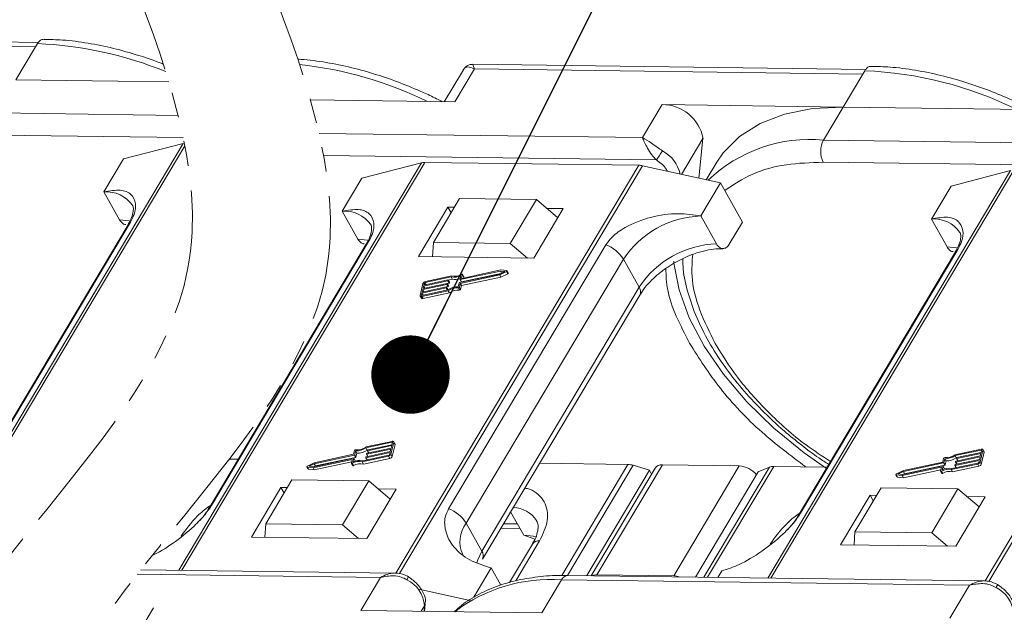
# Model space of a CAD drawing. Header units: millimetres. Extents: x 3199 to 4123, y -210 to 442.
# Tile 34 of 39: x 3818 to 3881, y 285 to 323. Entities that reach past the tile are written whole.
import ezdxf

# ---------------------------------------------------------------- set-up
doc = ezdxf.new("R2010")
doc.units = ezdxf.units.MM
doc.linetypes.add('PHANTOM2', pattern=[31.75, 15.875, -3.175, 3.175, -3.175, 3.175, -3.175])
doc.styles.get("Standard").update_dxf_attribs({"font": '仿宋_GB2312.ttf', "width": 0.8})
doc.dimstyles.new('ISO-25.1', dxfattribs={"dimtxt": 6, "dimasz": 5, "dimexe": 3.5, "dimexo": 0.625, "dimgap": 1.5, "dimtad": 1, "dimtoh": 1, "dimdsep": 46, "dimtxsty": 'Standard', "dimcen": 2.5, "dimadec": 0, "dimazin": 0, "dimtfac": 1, "dimtmove": 0, "dimatfit": 3, "dimfxl": 0, "dimarcsym": 0})

msp = doc.modelspace()

# ---------------------------------------------------------------- linework, layer by layer
at = {"color": 7, "linetype": 'Continuous', "lineweight": 15}
for p, q in [((3819.459, 321.208), (3794.405, 321.538)), ((3794.518, 321.244), (3819.275, 320.918)), ((3819.275, 320.918), (3818.022, 318.813)), ((3819.4, 321.128), (3819.275, 320.918)), ((3846.009, 317.412), (3847.262, 319.517)), ((3872.203, 319.481), (3847.149, 319.811)), ((3847.262, 319.517), (3872.019, 319.191)), ((3846.551, 319.467), (3845.333, 317.421)), ((3872.019, 319.191), (3870.766, 317.086)), ((3872.144, 319.401), (3872.019, 319.191)), ((3818.022, 318.813), (3827.78, 318.684)), ((3836.807, 317.534), (3846.009, 317.412)), ((3859.218, 317.238), (3857.965, 315.133)), ((3870.766, 317.086), (3859.218, 317.238)), ((3869.513, 314.981), (3870.766, 317.086)), ((3870.766, 317.086), (3883.564, 316.917)), ((3828.371, 316.555), (3816.769, 316.708)), ((3828.698, 315.136), (3816.751, 315.294)), ((3857.965, 315.133), (3837.356, 315.405)), ((3828.696, 314.758), (3813.225, 288.763)), ((3813.411, 288.761), (3828.802, 314.62)), ((3824.896, 313.772), (3828.696, 314.758)), ((3860.464, 312.789), (3861.828, 315.082)), ((3861.828, 315.082), (3861.568, 312.544)), ((3895.52, 314.638), (3869.513, 314.981)), ((3858.859, 313.707), (3837.649, 313.987)), ((3823.643, 311.667), (3824.896, 313.772)), ((3843.886, 313.526), (3828.414, 287.531)), ((3828.6, 287.529), (3844.086, 313.548)), ((3840.085, 312.54), (3843.886, 313.526)), ((3857.747, 313.368), (3842.257, 287.344)), ((3842.488, 287.32), (3857.975, 313.34)), ((3844.086, 313.548), (3857.747, 313.368)), ((3857.975, 313.34), (3862.944, 312.239)), ((3862.708, 313.568), (3862.037, 312.44)), ((3896.414, 313.212), (3869.494, 313.567)), ((3881.44, 313.031), (3865.968, 287.036)), ((3866.154, 287.034), (3881.641, 313.053)), ((3877.64, 312.045), (3881.44, 313.031)), ((3895.301, 312.873), (3879.812, 286.849)), ((3880.043, 286.825), (3895.53, 312.845)), ((3838.832, 310.436), (3840.085, 312.54)), ((3862.944, 312.239), (3861.692, 310.134)), ((3862.944, 312.239), (3864.341, 309.745)), ((3876.387, 309.94), (3877.64, 312.045)), ((3823.643, 311.667), (3824.64, 309.886)), ((3845.572, 310.7), (3843.693, 307.543)), ((3846.315, 311.256), (3844.644, 308.45)), ((3845.98, 310.695), (3845.572, 310.7)), ((3845.572, 310.7), (3845.772, 310.344)), ((3851.213, 311.192), (3846.315, 311.256)), ((3849.543, 308.385), (3851.213, 311.192)), ((3851.213, 311.192), (3852.576, 310.026)), ((3838.832, 310.436), (3839.83, 308.654)), ((3851.041, 307.446), (3852.92, 310.603)), ((3852.92, 310.603), (3851.885, 310.617)), ((3862.689, 308.353), (3861.692, 310.134)), ((3825.174, 309.569), (3815.152, 292.73)), ((3815.304, 292.892), (3825.326, 309.73)), ((3863.505, 308.342), (3864.341, 309.745)), ((3876.387, 309.94), (3877.384, 308.159)), ((3840.363, 308.337), (3830.341, 291.499)), ((3830.493, 291.66), (3840.515, 308.499)), ((3844.644, 308.45), (3844.589, 307.531)), ((3849.543, 308.385), (3844.644, 308.45)), ((3855.637, 308.299), (3845.615, 291.461)), ((3850.635, 307.452), (3849.543, 308.385)), ((3877.918, 307.842), (3867.896, 291.003)), ((3868.047, 291.165), (3878.07, 308.004)), ((3843.693, 307.543), (3851.041, 307.446)), ((3846.734, 290.532), (3856.756, 307.371)), ((3857.753, 305.59), (3856.756, 307.371)), ((3845.809, 306.315), (3844.128, 305.954)), ((3846.31, 305.882), (3848.864, 306.431)), ((3846.338, 306.083), (3846.397, 306.328)), ((3848.91, 306.621), (3846.355, 306.072)), ((3846.358, 305.832), (3848.867, 306.371)), ((3846.435, 305.929), (3848.938, 306.467)), ((3846.493, 306.394), (3846.438, 306.165)), ((3848.943, 306.688), (3846.455, 306.153)), ((3846.571, 306.265), (3846.492, 306.408)), ((3846.493, 306.394), (3846.573, 306.251)), ((3848.864, 306.431), (3849.187, 306.59)), ((3848.867, 306.371), (3849.305, 306.588)), ((3848.946, 306.229), (3848.867, 306.371)), ((3849.187, 306.59), (3848.91, 306.621)), ((3848.984, 306.49), (3848.91, 306.621)), ((3849.319, 306.646), (3848.943, 306.688)), ((3848.946, 306.229), (3849.384, 306.445)), ((3849.305, 306.588), (3849.384, 306.445)), ((3849.416, 306.494), (3849.336, 306.636)), ((3843.978, 305.831), (3843.795, 305.071)), ((3845.501, 305.768), (3843.964, 305.438)), ((3843.979, 305.501), (3845.516, 305.831)), ((3845.554, 305.99), (3844.017, 305.659)), ((3844.032, 305.723), (3845.569, 306.053)), ((3844.062, 305.849), (3844.032, 305.723)), ((3844.123, 305.742), (3844.062, 305.849)), ((3845.768, 306.246), (3844.112, 305.89)), ((3844.112, 305.89), (3844.188, 305.756)), ((3845.581, 305.625), (3845.501, 305.768)), ((3845.533, 305.82), (3845.526, 305.788)), ((3845.606, 305.646), (3845.526, 305.788)), ((3845.533, 305.826), (3845.634, 305.847)), ((3845.612, 305.684), (3845.533, 305.827)), ((3845.613, 305.677), (3845.533, 305.82)), ((3845.634, 305.847), (3845.554, 305.99)), ((3845.587, 306.042), (3845.579, 306.01)), ((3845.659, 305.868), (3845.579, 306.01)), ((3845.666, 305.906), (3845.586, 306.049)), ((3845.587, 306.047), (3845.847, 306.103)), ((3845.666, 305.899), (3845.587, 306.042)), ((3845.606, 305.646), (3845.613, 305.677)), ((3845.659, 305.868), (3845.666, 305.899)), ((3845.847, 306.103), (3845.768, 306.246)), ((3846.226, 305.616), (3846.285, 305.861)), ((3846.3, 305.587), (3846.358, 305.832)), ((3846.339, 306.076), (3846.419, 305.934)), ((3846.435, 305.929), (3846.355, 306.072)), ((3846.438, 305.69), (3846.358, 305.832)), ((3846.379, 305.444), (3846.438, 305.69)), ((3846.438, 305.69), (3848.946, 306.229)), ((3846.444, 306.154), (3846.438, 306.165)), ((3846.554, 306.175), (3846.573, 306.251)), ((3843.911, 305.216), (3843.88, 305.089)), ((3843.88, 305.089), (3843.893, 305.067)), ((3843.9, 305.003), (3845.581, 305.365)), ((3845.448, 305.546), (3843.911, 305.216)), ((3843.986, 305.082), (3843.911, 305.216)), ((3843.915, 305.067), (3845.57, 305.422)), ((3843.926, 305.279), (3845.463, 305.61)), ((3843.964, 305.438), (3843.926, 305.279)), ((3844.039, 305.303), (3843.964, 305.438)), ((3844.017, 305.659), (3843.979, 305.501)), ((3843.979, 304.861), (3845.661, 305.222)), ((3844.092, 305.525), (3844.017, 305.659)), ((3845.523, 305.412), (3845.448, 305.546)), ((3845.48, 305.598), (3845.473, 305.567)), ((3845.552, 305.424), (3845.473, 305.567)), ((3845.559, 305.463), (3845.479, 305.605)), ((3845.48, 305.604), (3845.581, 305.625)), ((3845.56, 305.456), (3845.48, 305.598)), ((3845.552, 305.424), (3845.56, 305.456)), ((3845.661, 305.222), (3845.581, 305.365)), ((3846.232, 305.545), (3846.312, 305.403)), ((3846.379, 305.444), (3846.3, 305.587)), ((3857.753, 305.59), (3847.731, 288.751)), ((3847.774, 288.25), (3857.796, 305.089)), ((3843.8, 305.029), (3843.879, 304.887)), ((3843.979, 304.861), (3843.9, 305.003)), ((3842.012, 295.757), (3840.33, 295.396)), ((3841.997, 295.694), (3840.341, 295.338)), ((3841.934, 294.929), (3842.116, 295.689)), ((3842.025, 295.643), (3841.997, 295.694)), ((3842.001, 295.544), (3842.031, 295.671)), ((3842.192, 295.588), (3842.112, 295.731)), ((3842.116, 295.689), (3842.196, 295.547)), ((3839.612, 295.173), (3839.553, 294.928)), ((3839.685, 295.144), (3839.627, 294.899)), ((3839.765, 295.001), (3839.685, 295.144)), ((3840.421, 295.195), (3840.341, 295.338)), ((3841.879, 295.038), (3840.342, 294.707)), ((3840.358, 294.771), (3841.895, 295.101)), ((3841.933, 295.259), (3840.396, 294.929)), ((3840.411, 294.992), (3841.948, 295.323)), ((3840.421, 295.195), (3840.442, 295.2)), ((3840.431, 295.162), (3840.439, 295.194)), ((3840.432, 295.155), (3840.511, 295.014)), ((3841.986, 295.481), (3840.449, 295.151)), ((3840.524, 295.017), (3840.449, 295.151)), ((3840.464, 295.214), (3842.001, 295.544)), ((3841.849, 294.911), (3841.879, 295.038)), ((3841.895, 295.101), (3841.933, 295.259)), ((3841.948, 295.323), (3841.986, 295.481)), ((3842.014, 294.787), (3842.196, 295.547)), ((3879.566, 295.262), (3877.885, 294.9)), ((3879.551, 295.198), (3877.896, 294.843)), ((3878.019, 294.719), (3879.556, 295.049)), ((3879.488, 294.434), (3879.671, 295.194)), ((3879.579, 295.148), (3879.551, 295.198)), ((3879.556, 295.049), (3879.586, 295.176)), ((3879.568, 294.291), (3879.751, 295.052)), ((3879.746, 295.093), (3879.667, 295.236)), ((3879.671, 295.194), (3879.751, 295.052)), ((3831.63, 294.618), (3832.193, 294.61)), ((3837.045, 294.389), (3836.607, 294.172)), ((3836.969, 294.072), (3839.456, 294.607)), ((3837.001, 294.139), (3839.556, 294.688)), ((3839.553, 294.928), (3837.045, 294.389)), ((3839.602, 294.878), (3837.047, 294.329)), ((3837.049, 293.93), (3839.437, 294.443)), ((3837.127, 294.187), (3839.681, 294.736)), ((3839.418, 294.366), (3839.473, 294.596)), ((3839.47, 294.582), (3839.456, 294.607)), ((3839.573, 294.677), (3839.515, 294.432)), ((3839.652, 294.542), (3839.573, 294.684)), ((3839.653, 294.535), (3839.573, 294.677)), ((3839.681, 294.736), (3839.602, 294.878)), ((3839.706, 294.756), (3839.627, 294.899)), ((3839.641, 294.483), (3839.653, 294.535)), ((3839.706, 294.756), (3839.765, 295.001)), ((3840.102, 294.445), (3841.784, 294.807)), ((3840.182, 294.303), (3840.102, 294.445)), ((3840.144, 294.514), (3841.799, 294.87)), ((3840.182, 294.303), (3841.864, 294.664)), ((3840.325, 294.718), (3840.333, 294.75)), ((3840.326, 294.712), (3840.405, 294.57)), ((3840.417, 294.573), (3840.342, 294.707)), ((3840.378, 294.94), (3840.386, 294.972)), ((3840.379, 294.933), (3840.458, 294.792)), ((3840.471, 294.795), (3840.396, 294.929)), ((3841.784, 294.807), (3841.864, 294.664)), ((3842.014, 294.787), (3841.934, 294.929)), ((3877.108, 294.433), (3874.599, 293.894)), ((3877.156, 294.383), (3874.602, 293.834)), ((3877.167, 294.678), (3877.108, 294.433)), ((3877.236, 294.241), (3877.156, 294.383)), ((3877.24, 294.649), (3877.181, 294.404)), ((3877.261, 294.261), (3877.181, 294.404)), ((3877.32, 294.506), (3877.24, 294.649)), ((3877.261, 294.261), (3877.32, 294.506)), ((3877.976, 294.7), (3877.896, 294.843)), ((3879.434, 294.542), (3877.897, 294.212)), ((3877.912, 294.275), (3879.449, 294.606)), ((3877.933, 294.445), (3877.94, 294.477)), ((3877.933, 294.438), (3878.012, 294.297)), ((3879.487, 294.764), (3877.95, 294.434)), ((3878.025, 294.3), (3877.95, 294.434)), ((3877.965, 294.497), (3879.502, 294.827)), ((3877.976, 294.7), (3877.996, 294.705)), ((3877.986, 294.667), (3877.994, 294.698)), ((3877.987, 294.66), (3878.066, 294.519)), ((3879.54, 294.986), (3878.003, 294.655)), ((3878.078, 294.521), (3878.003, 294.655)), ((3879.404, 294.416), (3879.434, 294.542)), ((3879.449, 294.606), (3879.487, 294.764)), ((3879.568, 294.291), (3879.488, 294.434)), ((3879.502, 294.827), (3879.54, 294.986)), ((3836.575, 294.124), (3836.655, 293.981)), ((3836.593, 294.114), (3836.969, 294.072)), ((3836.673, 293.972), (3836.593, 294.114)), ((3836.673, 293.972), (3837.049, 293.93)), ((3837.047, 294.329), (3836.725, 294.17)), ((3836.725, 294.17), (3837.001, 294.139)), ((3837.049, 293.93), (3836.969, 294.072)), ((3837.127, 294.187), (3837.047, 294.329)), ((3837.053, 294.15), (3837.127, 294.187)), ((3839.42, 294.352), (3839.5, 294.21)), ((3839.552, 294.208), (3839.472, 294.351)), ((3851.408, 294.357), (3857.039, 294.283)), ((3857.039, 294.283), (3852.826, 287.205)), ((3853.183, 287.192), (3857.37, 294.228)), ((3858.416, 293.911), (3854.415, 287.189)), ((3858.777, 294.052), (3854.689, 287.185)), ((3855.061, 287.237), (3859.237, 294.254)), ((3858.416, 293.911), (3857.37, 294.228)), ((3858.55, 293.672), (3858.416, 293.911)), ((3859.237, 294.254), (3864.135, 294.189)), ((3864.135, 294.189), (3859.959, 287.173)), ((3861.354, 287.097), (3865.355, 293.819)), ((3866.059, 294.113), (3861.879, 287.09)), ((3862.124, 287.087), (3866.334, 294.16)), ((3866.059, 294.113), (3865.355, 293.819)), ((3866.334, 294.16), (3869.748, 294.115)), ((3874.599, 293.894), (3874.161, 293.677)), ((3874.602, 293.834), (3874.279, 293.675)), ((3874.524, 293.577), (3877.011, 294.112)), ((3874.556, 293.644), (3877.111, 294.193)), ((3874.681, 293.692), (3874.602, 293.834)), ((3874.603, 293.435), (3876.991, 293.948)), ((3874.681, 293.692), (3877.236, 294.241)), ((3876.973, 293.871), (3877.028, 294.1)), ((3876.974, 293.857), (3877.054, 293.715)), ((3877.025, 294.086), (3877.011, 294.112)), ((3877.107, 293.713), (3877.027, 293.856)), ((3877.128, 294.182), (3877.069, 293.937)), ((3877.207, 294.046), (3877.127, 294.189)), ((3877.208, 294.039), (3877.128, 294.182)), ((3877.195, 293.987), (3877.208, 294.039)), ((3877.657, 293.95), (3879.338, 294.311)), ((3877.737, 293.808), (3877.657, 293.95)), ((3877.698, 294.019), (3879.354, 294.375)), ((3877.737, 293.808), (3879.418, 294.169)), ((3877.88, 294.223), (3877.887, 294.255)), ((3877.88, 294.216), (3877.959, 294.075)), ((3877.972, 294.078), (3877.897, 294.212)), ((3879.338, 294.311), (3879.418, 294.169)), ((3835.624, 293.295), (3833.954, 290.489)), ((3840.523, 293.231), (3835.624, 293.295)), ((3838.852, 290.424), (3840.523, 293.231)), ((3840.523, 293.231), (3841.886, 292.065)), ((3874.13, 293.629), (3874.21, 293.486)), ((3874.147, 293.619), (3874.524, 293.577)), ((3874.227, 293.476), (3874.147, 293.619)), ((3874.227, 293.476), (3874.603, 293.435)), ((3874.279, 293.675), (3874.556, 293.644)), ((3874.603, 293.435), (3874.524, 293.577)), ((3874.608, 293.655), (3874.681, 293.692)), ((3834.924, 292.809), (3833.045, 289.652)), ((3835.332, 292.804), (3834.924, 292.809)), ((3834.924, 292.809), (3835.123, 292.453)), ((3840.392, 289.555), (3842.271, 292.713)), ((3842.271, 292.713), (3841.111, 292.728)), ((3873.179, 292.8), (3871.508, 289.994)), ((3878.077, 292.735), (3873.179, 292.8)), ((3876.407, 289.929), (3878.077, 292.735)), ((3878.077, 292.735), (3879.441, 291.57)), ((3872.478, 292.314), (3870.599, 289.157)), ((3872.886, 292.309), (3872.478, 292.314)), ((3872.478, 292.314), (3872.678, 291.958)), ((3877.947, 289.06), (3879.826, 292.217)), ((3879.826, 292.217), (3878.665, 292.233)), ((3849.566, 291.262), (3850.4, 289.773)), ((3833.903, 289.641), (3833.954, 290.489)), ((3833.954, 290.489), (3838.852, 290.424)), ((3839.86, 289.562), (3838.852, 290.424)), ((3846.734, 290.532), (3847.731, 288.751)), ((3848.938, 290.207), (3850.166, 290.19)), ((3849.111, 290.497), (3850.001, 290.486)), ((3871.457, 289.146), (3871.508, 289.994)), ((3871.508, 289.994), (3876.407, 289.929)), ((3833.045, 289.652), (3840.392, 289.555)), ((3849.903, 286.865), (3851.415, 289.407)), ((3850.4, 289.773), (3851.108, 289.52)), ((3877.415, 289.067), (3876.407, 289.929)), ((3850.955, 289.206), (3849.49, 286.744)), ((3870.599, 289.157), (3877.947, 289.06)), ((3842.199, 287.35), (3825.986, 287.563)), ((3847.211, 285.805), (3848.329, 287.683)), ((3848.329, 287.683), (3848.948, 286.576)), ((3862.78, 287.078), (3863.024, 287.489)), ((3825.76, 287.274), (3841.261, 287.069)), ((3841.261, 287.069), (3840.009, 284.964)), ((3851.557, 284.812), (3852.809, 286.917)), ((3852.809, 286.917), (3878.816, 286.574)), ((3879.753, 286.854), (3853.221, 287.204)), ((3859.959, 287.173), (3855.061, 287.237)), ((3843.704, 286.325), (3847.076, 285.578)), ((3878.816, 286.574), (3877.563, 284.469)), ((3825.547, 283.034), (3826.8, 285.139)), ((3840.009, 284.964), (3851.557, 284.812)), ((3843.872, 284.913), (3844.081, 285.264)), ((3844.081, 285.264), (3844.045, 284.911)), ((3844.075, 284.911), (3844.125, 285.396))]:
    msp.add_line(p, q, dxfattribs=at)
at = {"color": 7, "linetype": 'Continuous', "lineweight": 15, "flags": 128}
for points in [[(3870.766, 317.086), (3868.804, 316.986), (3867.023, 316.634), (3865.462, 316.037), (3864.15, 315.208), (3863.115, 314.164), (3862.708, 313.568)], [(3825.309, 309.81), (3825.245, 309.824), (3824.64, 309.886)], [(3825.326, 309.73), (3825.238, 309.654), (3825.174, 309.569)], [(3840.498, 308.578), (3840.435, 308.592), (3839.83, 308.654)], [(3840.515, 308.499), (3840.427, 308.423), (3840.363, 308.337)], [(3878.052, 308.083), (3877.989, 308.097), (3877.384, 308.159)], [(3878.07, 308.004), (3877.982, 307.927), (3877.918, 307.842)], [(3869.697, 294.03), (3868.276, 295.031), (3866.351, 296.6), (3864.624, 298.28), (3863.127, 300.037), (3861.892, 301.836), (3860.943, 303.641), (3860.299, 305.418), (3859.971, 307.129), (3859.961, 307.247)], [(3846.439, 306.409), (3846.45, 306.414), (3846.461, 306.417), (3846.471, 306.418), (3846.48, 306.416), (3846.487, 306.413), (3846.491, 306.408), (3846.494, 306.402), (3846.493, 306.394)], [(3849.319, 306.646), (3849.328, 306.644), (3849.335, 306.639), (3849.338, 306.631), (3849.338, 306.623), (3849.334, 306.613), (3849.326, 306.604), (3849.316, 306.595), (3849.305, 306.588)], [(3849.384, 306.445), (3849.396, 306.452), (3849.406, 306.461), (3849.413, 306.471), (3849.417, 306.48), (3849.418, 306.489), (3849.416, 306.494)], [(3845.516, 305.831), (3845.52, 305.832), (3845.524, 305.832), (3845.527, 305.831), (3845.53, 305.83), (3845.532, 305.828), (3845.533, 305.826), (3845.534, 305.823), (3845.533, 305.82)], [(3845.569, 306.053), (3845.573, 306.054), (3845.577, 306.054), (3845.58, 306.053), (3845.583, 306.052), (3845.585, 306.05), (3845.586, 306.047), (3845.587, 306.045), (3845.587, 306.042)], [(3846.355, 306.072), (3846.351, 306.071), (3846.348, 306.071), (3846.344, 306.072), (3846.342, 306.073), (3846.34, 306.075), (3846.338, 306.077), (3846.338, 306.08), (3846.338, 306.083)], [(3846.438, 306.165), (3846.438, 306.162), (3846.438, 306.159), (3846.44, 306.157), (3846.442, 306.155), (3846.444, 306.154), (3846.448, 306.153), (3846.451, 306.153), (3846.455, 306.153)], [(3846.573, 306.251), (3846.573, 306.259), (3846.571, 306.265)], [(3843.9, 305.003), (3843.875, 305), (3843.853, 305), (3843.833, 305.004), (3843.816, 305.012), (3843.804, 305.023), (3843.796, 305.037), (3843.793, 305.053), (3843.795, 305.071)], [(3843.88, 305.089), (3843.879, 305.083), (3843.88, 305.078), (3843.883, 305.073), (3843.887, 305.069), (3843.893, 305.067), (3843.899, 305.065), (3843.907, 305.065), (3843.915, 305.067)], [(3845.463, 305.61), (3845.467, 305.61), (3845.471, 305.61), (3845.474, 305.609), (3845.477, 305.608), (3845.479, 305.606), (3845.48, 305.604), (3845.48, 305.601), (3845.48, 305.598)], [(3845.549, 305.418), (3845.551, 305.421), (3845.552, 305.424)], [(3842.031, 295.671), (3842.032, 295.677), (3842.031, 295.683), (3842.028, 295.687), (3842.024, 295.691), (3842.019, 295.693), (3842.012, 295.695), (3842.005, 295.695), (3841.997, 295.694)], [(3842.012, 295.757), (3842.036, 295.761), (3842.059, 295.76), (3842.079, 295.756), (3842.095, 295.749), (3842.107, 295.738), (3842.115, 295.724), (3842.118, 295.707), (3842.116, 295.689)], [(3840.449, 295.151), (3840.445, 295.15), (3840.441, 295.15), (3840.438, 295.151), (3840.435, 295.152), (3840.433, 295.154), (3840.432, 295.156), (3840.431, 295.159), (3840.431, 295.162)], [(3879.586, 295.176), (3879.587, 295.182), (3879.586, 295.187), (3879.583, 295.192), (3879.579, 295.196), (3879.573, 295.198), (3879.567, 295.2), (3879.559, 295.2), (3879.551, 295.198)], [(3879.566, 295.262), (3879.591, 295.265), (3879.613, 295.265), (3879.633, 295.261), (3879.65, 295.253), (3879.662, 295.242), (3879.67, 295.228), (3879.673, 295.212), (3879.671, 295.194)], [(3839.473, 294.596), (3839.474, 294.599), (3839.473, 294.601), (3839.472, 294.604), (3839.47, 294.605), (3839.467, 294.607), (3839.464, 294.607), (3839.46, 294.607), (3839.456, 294.607)], [(3839.556, 294.688), (3839.56, 294.689), (3839.564, 294.689), (3839.567, 294.688), (3839.57, 294.687), (3839.572, 294.685), (3839.573, 294.683), (3839.574, 294.68), (3839.573, 294.677)], [(3840.342, 294.707), (3840.338, 294.707), (3840.335, 294.707), (3840.331, 294.707), (3840.329, 294.709), (3840.326, 294.71), (3840.325, 294.713), (3840.325, 294.715), (3840.325, 294.718)], [(3840.396, 294.929), (3840.392, 294.928), (3840.388, 294.928), (3840.384, 294.929), (3840.382, 294.93), (3840.38, 294.932), (3840.378, 294.935), (3840.378, 294.937), (3840.378, 294.94)], [(3877.95, 294.434), (3877.946, 294.433), (3877.942, 294.433), (3877.939, 294.434), (3877.936, 294.435), (3877.934, 294.437), (3877.933, 294.439), (3877.932, 294.442), (3877.933, 294.445)], [(3878.003, 294.655), (3877.999, 294.655), (3877.996, 294.655), (3877.992, 294.656), (3877.989, 294.657), (3877.987, 294.659), (3877.986, 294.661), (3877.986, 294.664), (3877.986, 294.667)], [(3836.593, 294.114), (3836.583, 294.117), (3836.577, 294.122), (3836.574, 294.129), (3836.574, 294.138), (3836.578, 294.147), (3836.585, 294.157), (3836.595, 294.165), (3836.607, 294.172)], [(3839.472, 294.351), (3839.462, 294.346), (3839.451, 294.343), (3839.441, 294.342), (3839.432, 294.344), (3839.425, 294.347), (3839.42, 294.352), (3839.418, 294.359), (3839.418, 294.366)], [(3839.5, 294.21), (3839.5, 294.21), (3839.505, 294.205), (3839.512, 294.201), (3839.52, 294.2), (3839.531, 294.201), (3839.541, 294.204), (3839.552, 294.208)], [(3877.027, 293.856), (3877.016, 293.851), (3877.005, 293.848), (3876.995, 293.847), (3876.986, 293.849), (3876.979, 293.852), (3876.975, 293.857), (3876.972, 293.863), (3876.973, 293.871)], [(3877.028, 294.1), (3877.028, 294.103), (3877.028, 294.106), (3877.027, 294.108), (3877.024, 294.11), (3877.022, 294.111), (3877.018, 294.112), (3877.015, 294.112), (3877.011, 294.112)], [(3877.111, 294.193), (3877.115, 294.194), (3877.118, 294.194), (3877.122, 294.193), (3877.124, 294.192), (3877.127, 294.19), (3877.128, 294.188), (3877.128, 294.185), (3877.128, 294.182)], [(3877.897, 294.212), (3877.893, 294.211), (3877.889, 294.211), (3877.886, 294.212), (3877.883, 294.213), (3877.881, 294.215), (3877.88, 294.218), (3877.879, 294.22), (3877.88, 294.223)], [(3874.147, 293.619), (3874.138, 293.621), (3874.131, 293.626), (3874.128, 293.634), (3874.129, 293.642), (3874.133, 293.652), (3874.14, 293.661), (3874.15, 293.67), (3874.161, 293.677)], [(3877.054, 293.715), (3877.054, 293.714), (3877.059, 293.709), (3877.066, 293.706), (3877.075, 293.705), (3877.085, 293.706), (3877.096, 293.708), (3877.107, 293.713)], [(3851.187, 289.667), (3851.005, 289.711), (3850.4, 289.773)], [(3847.731, 288.751), (3847.468, 288.203), (3847.402, 287.997)], [(3842.953, 286.929), (3842.99, 286.993), (3843.02, 287.045), (3843.04, 287.084), (3843.051, 287.109), (3843.051, 287.117), (3843.05, 287.117)], [(3880.508, 286.434), (3880.545, 286.498), (3880.574, 286.55), (3880.595, 286.589), (3880.605, 286.613), (3880.605, 286.622), (3880.604, 286.622)], [(3844.125, 285.396), (3844.113, 285.336), (3844.081, 285.264)]]:
    msp.add_lwpolyline(points, dxfattribs=at)
at = {"color": 7, "linetype": 'Continuous', "lineweight": 15}
for centre, radius, start, end in [((3818.461, 297.226), 23.921, 67.59847, 87.74889), ((3833.65, 295.994), 23.921, 63.68222, 84.09301), ((3871.204, 295.499), 23.921, 63.68222, 87.74889), ((3859.238, 314.604), 2.635, 10.46334, 90.43159), ((3868.646, 305.652), 9.369, 84.68884, 133.81237), ((3870.868, 314.256), 1.537, 151.84726, 206.63631), ((3851.753, 318.746), 8.711, 324.66196, 329.24799), ((3858.205, 312.336), 2.212, 12.3939, 62.13915), ((3844.069, 312.787), 0.762, 88.71486, 103.94659), ((3857.725, 312.237), 1.132, 77.19266, 88.88778), ((3823.814, 309.662), 2.012, 34.97651, 94.86365), ((3839.003, 308.431), 2.012, 34.97651, 94.86365), ((3861.89, 303.989), 6.148, 91.85146, 146.63211), ((3876.558, 307.935), 2.012, 34.97651, 94.86365), ((3854.803, 306.157), 2.299, 31.86296, 68.72336), ((3862.888, 302.208), 6.148, 91.85146, 146.63211), ((3845.971, 307.141), 0.918, 257.21693, 297.64361), ((3846.011, 307.115), 0.825, 255.81963, 301.24295), ((3844.163, 305.757), 0.199, 100.13345, 158.28269), ((3844.124, 305.825), 0.0664, 100.13345, 158.28269), ((3845.495, 305.801), 0.0332, 280.13345, 338.28269), ((3845.548, 306.022), 0.0332, 280.13345, 338.28269), ((3845.604, 305.68), 0.00928, 343.83362, 27.82236), ((3845.628, 305.88), 0.0332, 280.13345, 338.28269), ((3845.657, 305.902), 0.00928, 343.83362, 27.82236), ((3846.047, 306.944), 0.864, 256.65483, 290.57082), ((3846.316, 305.849), 0.0332, 100.13345, 158.28269), ((3846.43, 305.943), 0.0147, 219.38216, 291.31431), ((3845.442, 305.579), 0.0332, 280.13345, 338.28269), ((3845.551, 305.458), 0.00928, 343.83362, 27.82236), ((3846.208, 304.471), 1.145, 89.11156, 123.86502), ((3845.575, 305.658), 0.0332, 280.13345, 338.28269), ((3846.152, 304.571), 0.978, 85.32254, 125.72777), ((3846.232, 304.428), 0.978, 85.32254, 125.72777), ((3846.238, 305.612), 0.0666, 265.08198, 338.22439), ((3846.317, 305.469), 0.0666, 265.08198, 338.22439), ((3857.367, 305.304), 0.48, 333.29813, 36.49761), ((3843.947, 304.943), 0.0882, 219.38216, 291.31431), ((3839.674, 295.149), 0.0666, 85.08198, 158.22439), ((3839.759, 296.189), 0.978, 265.32254, 305.72777), ((3839.703, 296.289), 1.145, 269.11156, 303.86502), ((3839.783, 296.147), 1.145, 269.11156, 303.86502), ((3840.47, 295.181), 0.0332, 100.13345, 158.28269), ((3842.142, 295.562), 0.0557, 343.83362, 27.82236), ((3879.697, 295.067), 0.0557, 343.83362, 27.82236), ((3839.9, 293.646), 0.825, 75.81963, 121.24295), ((3839.941, 293.619), 0.918, 77.21693, 117.64361), ((3839.596, 294.911), 0.0332, 280.13345, 338.28269), ((3839.644, 294.537), 0.00928, 343.83362, 27.82236), ((3839.676, 294.769), 0.0332, 280.13345, 338.28269), ((3840.363, 294.738), 0.0332, 100.13345, 158.28269), ((3840.417, 294.96), 0.0332, 100.13345, 158.28269), ((3841.749, 295.003), 0.199, 280.13345, 338.28269), ((3841.787, 294.935), 0.0664, 280.13345, 338.28269), ((3841.829, 294.86), 0.199, 280.13345, 338.28269), ((3877.15, 294.416), 0.0332, 280.13345, 338.28269), ((3877.228, 294.653), 0.0666, 85.08198, 158.22439), ((3877.314, 295.694), 0.978, 265.32254, 305.72777), ((3877.258, 295.794), 1.145, 269.11156, 303.86502), ((3877.337, 295.651), 1.145, 269.11156, 303.86502), ((3877.971, 294.464), 0.0332, 100.13345, 158.28269), ((3878.024, 294.686), 0.0332, 100.13345, 158.28269), ((3879.303, 294.508), 0.199, 280.13345, 338.28269), ((3879.342, 294.44), 0.0664, 280.13345, 338.28269), ((3836.673, 293.992), 0.0209, 212.10887, 269.29606), ((3839.98, 293.503), 0.825, 75.81963, 121.24295), ((3857.009, 293.073), 1.21, 72.60466, 88.58202), ((3859.181, 293.754), 0.503, 83.62421, 143.5489), ((3864.043, 292.643), 1.549, 39.39998, 86.5962), ((3866.311, 293.468), 0.692, 88.08646, 111.31749), ((3877.455, 293.15), 0.825, 75.81963, 121.24295), ((3877.495, 293.124), 0.918, 77.21693, 117.64361), ((3877.534, 293.008), 0.825, 75.81963, 121.24295), ((3877.199, 294.042), 0.00928, 343.83362, 27.82236), ((3877.23, 294.273), 0.0332, 280.13345, 338.28269), ((3877.918, 294.243), 0.0332, 100.13345, 158.28269), ((3879.383, 294.365), 0.199, 280.13345, 338.28269), ((3874.227, 293.497), 0.0209, 212.10887, 269.29606), ((3830.788, 291.231), 0.521, 124.53354, 150.01461), ((3844.781, 289.319), 2.299, 31.86296, 68.72336), ((3849.648, 289.634), 1.903, 34.29758, 87.55752), ((3868.343, 290.736), 0.521, 124.53354, 150.01461), ((3848.306, 289.344), 1.971, 142.93475, 204.26513), ((3851.36, 288.907), 0.503, 83.62421, 143.5489), ((3847.315, 288.462), 0.506, 336.16518, 34.75455), ((3842.027, 285.087), 2.062, 4.91796, 63.30134), ((3852.078, 276.964), 9.98, 85.79631, 127.46323), ((3853.265, 286.703), 0.503, 94.93467, 154.85936), ((3855.03, 286.594), 0.644, 87.24327, 113.70942), ((3859.92, 285.905), 1.268, 71.90738, 88.22848), ((3879.581, 284.592), 2.062, 4.91796, 63.30134)]:
    msp.add_arc(centre, radius, start, end, dxfattribs=at)
at = {"color": 3, "linetype": 'PHANTOM2', "lineweight": 9, "ltscale": 0.5}
for points in [[(3824.81, 326.959), (3828.977, 306.72), (3810.563, 276.033), (3816.7, 251.483)], [(3833.607, 326.593), (3837.775, 306.354), (3819.36, 275.667), (3825.497, 251.117)]]:
    msp.add_spline(points, degree=3, dxfattribs=at)
at = {"color": 7, "linetype": 'Continuous', "lineweight": 15}
for points, knots in [([(3819.819, 321.404), (3819.773, 321.404), (3819.662, 321.406), (3819.515, 321.296), (3819.433, 321.176), (3819.4, 321.128)], [0, 0, 0, 0, 0.29921, 0.721934, 1, 1, 1, 1]), ([(3827.422, 319.824), (3827.395, 319.835), (3826.869, 320.039), (3825.807, 320.407), (3824.228, 320.851), (3822.609, 321.179), (3821.122, 321.376), (3820.212, 321.394), (3819.819, 321.401)], [0.2590164, 0.2590164, 0.2590164, 0.2590164, 0.2667352, 0.4092126, 0.5608048, 0.7175824, 0.8780612, 1, 1, 1, 1]), ([(3845.2, 317.423), (3845.084, 317.487), (3844.685, 317.708), (3843.79, 318.109), (3842.518, 318.647), (3840.997, 319.176), (3839.417, 319.619), (3837.798, 319.947), (3836.655, 320.099), (3836.061, 320.135), (3835.995, 320.139)], [0, 0, 0, 0, 0.034921, 0.1195621, 0.2593589, 0.4032696, 0.5563867, 0.7147415, 0.8768346, 0.8974496, 0.8974496, 0.8974496, 0.8974496]), ([(3847.262, 319.517), (3847.103, 319.58), (3846.856, 319.677), (3846.635, 319.598), (3846.556, 319.468), (3846.52, 319.409)], [0, 0, 0, 0, 0.4984129, 0.772928, 1, 1, 1, 1]), ([(3847.147, 319.812), (3847.074, 319.806), (3846.949, 319.798), (3846.741, 319.699), (3846.647, 319.589), (3846.595, 319.529)], [0, 0, 0, 0, 0.389383, 0.666862, 1, 1, 1, 1]), ([(3847.148, 319.804), (3847.148, 319.807), (3847.146, 319.834), (3847.174, 319.74), (3847.233, 319.592), (3847.262, 319.517)], [0, 0, 0, 0, 0.044563, 0.521846, 1, 1, 1, 1]), ([(3872.563, 319.677), (3872.517, 319.677), (3872.406, 319.679), (3872.259, 319.57), (3872.177, 319.449), (3872.144, 319.401)], [0, 0, 0, 0, 0.29921, 0.721934, 1, 1, 1, 1]), ([(3882.856, 316.873), (3882.706, 316.956), (3882.273, 317.196), (3881.345, 317.615), (3880.072, 318.152), (3878.551, 318.681), (3876.971, 319.124), (3875.353, 319.452), (3873.866, 319.649), (3872.956, 319.667), (3872.563, 319.674)], [0, 0, 0, 0, 0.044532, 0.128331, 0.266735, 0.409213, 0.560805, 0.717582, 0.878061, 1, 1, 1, 1]), ([(3857.965, 315.133), (3858.149, 315.027), (3858.434, 314.862), (3858.884, 314.531), (3859.128, 314.366), (3859.239, 314.291)], [0, 0, 0, 0, 0.498413, 0.772928, 1, 1, 1, 1]), ([(3858.859, 313.707), (3858.757, 313.816), (3858.539, 314.048), (3858.286, 314.459), (3858.086, 314.844), (3858.005, 315.037), (3857.965, 315.133)], [0, 0, 0, 0, 0.2343503, 0.4981953, 0.748869, 1, 1, 1, 1]), ([(3859.556, 312.99), (3859.54, 313.027), (3859.471, 313.177), (3859.232, 313.437), (3858.981, 313.619), (3858.859, 313.707)], [0, 0, 0, 0, 0.142722, 0.582056, 1, 1, 1, 1]), ([(3869.494, 313.567), (3868.696, 313.538), (3867.051, 313.479), (3864.886, 312.883), (3863.777, 312.137), (3863.214, 311.758)], [0, 0, 0, 0, 0.317154, 0.653305, 1, 1, 1, 1]), ([(3825.326, 309.73), (3825.415, 309.904), (3825.645, 310.353), (3825.695, 311.008), (3825.415, 311.567), (3824.723, 311.856), (3824.007, 311.731), (3823.643, 311.667)], [0, 0, 0, 0, 0.109672, 0.284648, 0.519248, 0.75632, 1, 1, 1, 1]), ([(3825.457, 310.815), (3825.464, 310.806), (3825.499, 310.76), (3825.522, 310.654), (3825.508, 310.353), (3825.401, 309.975), (3825.231, 309.684), (3825.162, 309.565)], [0, 0, 0, 0, 0.0678944, 0.3455311, 0.5918392, 0.8324409, 1, 1, 1, 1]), ([(3840.515, 308.499), (3840.604, 308.672), (3840.835, 309.122), (3840.884, 309.776), (3840.605, 310.336), (3839.913, 310.625), (3839.196, 310.499), (3838.832, 310.436)], [0, 0, 0, 0, 0.109672, 0.284648, 0.519248, 0.75632, 1, 1, 1, 1]), ([(3861.692, 310.134), (3861.222, 310.205), (3860.195, 310.359), (3858.477, 310.116), (3857.031, 309.543), (3856.072, 308.889), (3855.765, 308.472), (3855.637, 308.299)], [0, 0, 0, 0, 0.219162, 0.4791659, 0.7354888, 0.890617, 1, 1, 1, 1]), ([(3878.07, 308.004), (3878.158, 308.177), (3878.389, 308.627), (3878.439, 309.281), (3878.159, 309.841), (3877.467, 310.129), (3876.75, 310.004), (3876.387, 309.94)], [0, 0, 0, 0, 0.109672, 0.284648, 0.519248, 0.75632, 1, 1, 1, 1]), ([(3824.64, 309.886), (3824.69, 309.815), (3824.789, 309.674), (3824.934, 309.585), (3825.017, 309.597), (3825.035, 309.599)], [0, 0, 0, 0, 0.4389656, 0.8779311, 1, 1, 1, 1]), ([(3840.646, 309.583), (3840.653, 309.574), (3840.688, 309.529), (3840.711, 309.423), (3840.697, 309.122), (3840.59, 308.743), (3840.42, 308.453), (3840.351, 308.333)], [0, 0, 0, 0, 0.067894, 0.345531, 0.591839, 0.832441, 1, 1, 1, 1]), ([(3878.201, 309.088), (3878.208, 309.079), (3878.243, 309.034), (3878.266, 308.928), (3878.252, 308.627), (3878.145, 308.248), (3877.975, 307.957), (3877.905, 307.838)], [0, 0, 0, 0, 0.067894, 0.345531, 0.591839, 0.832441, 1, 1, 1, 1]), ([(3839.83, 308.654), (3839.879, 308.584), (3839.978, 308.442), (3840.124, 308.353), (3840.206, 308.365), (3840.224, 308.368)], [0, 0, 0, 0, 0.4389656, 0.8779311, 1, 1, 1, 1]), ([(3863.505, 308.342), (3863.454, 308.271), (3863.351, 308.129), (3863.157, 308.042), (3862.962, 308.064), (3862.8, 308.18), (3862.72, 308.304), (3862.689, 308.353)], [0, 0, 0, 0, 0.214694, 0.429388, 0.644082, 0.858775, 1, 1, 1, 1]), ([(3860.097, 307.192), (3860.435, 307.364), (3860.91, 307.605), (3861.617, 307.842), (3862.19, 307.982), (3862.72, 308.057), (3862.992, 308.047), (3863.084, 308.044)], [0, 0, 0, 0, 0.329174, 0.461516, 0.675703, 0.889596, 1, 1, 1, 1]), ([(3861.175, 307.688), (3861.138, 307.234), (3861.045, 306.123), (3861.523, 304.176), (3862.251, 302.703), (3862.605, 301.989)], [0, 0, 0, 0, 0.262022, 0.641741, 1, 1, 1, 1]), ([(3877.384, 308.159), (3877.434, 308.088), (3877.532, 307.947), (3877.678, 307.858), (3877.761, 307.87), (3877.779, 307.872)], [0, 0, 0, 0, 0.4389656, 0.8779311, 1, 1, 1, 1]), ([(3857.811, 305.091), (3857.909, 305.25), (3858.105, 305.569), (3858.534, 306.034), (3859.023, 306.476), (3859.54, 306.863), (3859.924, 307.09), (3860.097, 307.192)], [0, 0, 0, 0, 0.2142216, 0.4301579, 0.6113, 0.8252845, 1, 1, 1, 1]), ([(3860.543, 307.4), (3860.547, 307.18), (3860.56, 306.468), (3860.851, 305.211), (3861.39, 303.663), (3862.164, 302.115), (3863.131, 300.597), (3864.265, 299.14), (3865.551, 297.742), (3866.846, 296.532), (3868.085, 295.523), (3869.034, 294.801), (3869.634, 294.421), (3869.849, 294.284)], [0, 0, 0, 0, 0.050224, 0.1621866, 0.2737079, 0.3844021, 0.493824, 0.6013649, 0.7053809, 0.8118659, 0.8889404, 0.9601856, 1, 1, 1, 1]), ([(3860.972, 302.01), (3860.377, 303.174), (3859.522, 304.842), (3859.474, 306.334), (3859.46, 306.786)], [0, 0, 0, 0, 0.697381, 1, 1, 1, 1]), ([(3868.373, 294.133), (3867.422, 294.85), (3865.378, 296.391), (3862.819, 299.103), (3861.583, 301.049), (3860.972, 302.01)], [0, 0, 0, 0, 0.3058402, 0.6572193, 1, 1, 1, 1]), ([(3862.605, 301.989), (3863.05, 301.27), (3863.965, 299.791), (3865.951, 297.6), (3867.973, 295.765), (3869.431, 294.814), (3869.959, 294.47)], [0, 0, 0, 0, 0.263846, 0.543497, 0.834774, 1, 1, 1, 1]), ([(3851.415, 289.407), (3851.624, 289.849), (3851.944, 290.529), (3851.92, 291.352), (3851.731, 291.924), (3851.335, 292.373), (3850.932, 292.693), (3850.57, 292.748), (3850.461, 292.765)], [0, 0, 0, 0, 0.2932818, 0.4511605, 0.6123897, 0.7736188, 0.9314975, 1, 1, 1, 1]), ([(3826.688, 288.45), (3827.117, 288.655), (3828.055, 289.22), (3829.235, 290.174), (3830.076, 291.04), (3830.371, 291.479), (3830.493, 291.66)], [0.2389477, 0.2389477, 0.2389477, 0.2389477, 0.4791659, 0.7354888, 0.890617, 1, 1, 1, 1]), ([(3830.443, 291.67), (3830.417, 291.653), (3830.107, 291.457), (3829.37, 290.816), (3828.877, 290.145), (3828.556, 289.708)], [0, 0, 0, 0, 0.03162, 0.370494, 1, 1, 1, 1]), ([(3830.328, 291.494), (3830.305, 291.45), (3830.187, 291.229), (3829.936, 290.904), (3829.672, 290.645), (3829.602, 290.575)], [0, 0, 0, 0, 0.156523, 0.775539, 1, 1, 1, 1]), ([(3845.615, 291.461), (3845.531, 291.278), (3845.314, 290.805), (3845.388, 289.929), (3845.891, 288.972), (3846.897, 288.122), (3847.847, 287.831), (3848.329, 287.683)], [0, 0, 0, 0, 0.109672, 0.284648, 0.519248, 0.75632, 1, 1, 1, 1]), ([(3851.207, 290.695), (3851.235, 290.652), (3851.309, 290.54), (3851.335, 290.268), (3851.255, 289.844), (3851.127, 289.475), (3850.972, 289.251), (3850.94, 289.204)], [0, 0, 0, 0, 0.169767, 0.442992, 0.691877, 0.935537, 1, 1, 1, 1]), ([(3863.024, 287.489), (3863.387, 287.608), (3864.182, 287.869), (3865.573, 288.696), (3866.79, 289.679), (3867.63, 290.545), (3867.925, 290.984), (3868.047, 291.165)], [0, 0, 0, 0, 0.219162, 0.4791659, 0.7354888, 0.890617, 1, 1, 1, 1]), ([(3867.998, 291.175), (3867.971, 291.158), (3867.662, 290.961), (3866.925, 290.321), (3866.431, 289.649), (3866.111, 289.213)], [0, 0, 0, 0, 0.03162, 0.370494, 1, 1, 1, 1]), ([(3867.883, 290.999), (3867.859, 290.955), (3867.742, 290.734), (3867.49, 290.409), (3867.227, 290.149), (3867.157, 290.08)], [0, 0, 0, 0, 0.156523, 0.775539, 1, 1, 1, 1]), ([(3841.261, 287.069), (3841.404, 287.147), (3841.69, 287.301), (3842.001, 287.333), (3842.156, 287.35)], [0, 0, 0, 0, 0.500456, 1, 1, 1, 1]), ([(3842.953, 286.929), (3842.834, 286.99), (3842.572, 287.124), (3841.978, 287.214), (3841.542, 287.126), (3841.261, 287.069)], [0, 0, 0, 0, 0.227063, 0.501587, 1, 1, 1, 1]), ([(3843.052, 287.115), (3842.882, 287.197), (3842.61, 287.328), (3842.312, 287.344), (3842.2, 287.35)], [0, 0, 0, 0, 0.623477, 1, 1, 1, 1]), ([(3844.102, 285.4), (3844.114, 285.445), (3844.168, 285.656), (3844.049, 286.004), (3843.838, 286.393), (3843.507, 286.794), (3843.175, 287.024), (3842.967, 287.169)], [0, 0, 0, 0, 0.068968, 0.327334, 0.506759, 0.690615, 1, 1, 1, 1]), ([(3853.228, 287.19), (3853.094, 287.196), (3852.422, 287.226), (3851.281, 287.128), (3849.825, 286.883), (3848.47, 286.464), (3847.247, 285.862), (3846.41, 285.33), (3846.053, 284.95), (3845.992, 284.885)], [0, 0, 0, 0, 0.044645, 0.223861, 0.404957, 0.587908, 0.773111, 0.961531, 1, 1, 1, 1]), ([(3878.816, 286.574), (3878.959, 286.651), (3879.244, 286.806), (3879.555, 286.838), (3879.711, 286.854)], [0, 0, 0, 0, 0.500456, 1, 1, 1, 1]), ([(3880.606, 286.62), (3880.437, 286.701), (3880.164, 286.833), (3879.867, 286.849), (3879.755, 286.854)], [0, 0, 0, 0, 0.623477, 1, 1, 1, 1]), ([(3880.508, 286.434), (3880.389, 286.495), (3880.126, 286.629), (3879.533, 286.719), (3879.097, 286.631), (3878.816, 286.574)], [0, 0, 0, 0, 0.227063, 0.501587, 1, 1, 1, 1]), ([(3881.657, 284.905), (3881.668, 284.949), (3881.722, 285.161), (3881.604, 285.509), (3881.392, 285.898), (3881.061, 286.299), (3880.729, 286.529), (3880.521, 286.674)], [0, 0, 0, 0, 0.068968, 0.327334, 0.506759, 0.690615, 1, 1, 1, 1])]:
    msp.add_open_spline(points, degree=3, knots=knots, dxfattribs=at)

# ---------------------------------------------------------------- leaders
at = {"color": 5, "lineweight": 9}
msp.add_leader([(3843.184, 300.015), (3872.38, 358.573), (3880.087, 358.573)], dimstyle='ISO-25.1', override={"dimgap": 1.5, "dimtad": 0, "dimldrblk": 'Dot'}, dxfattribs=at)

doc.saveas('drawing.dxf')
